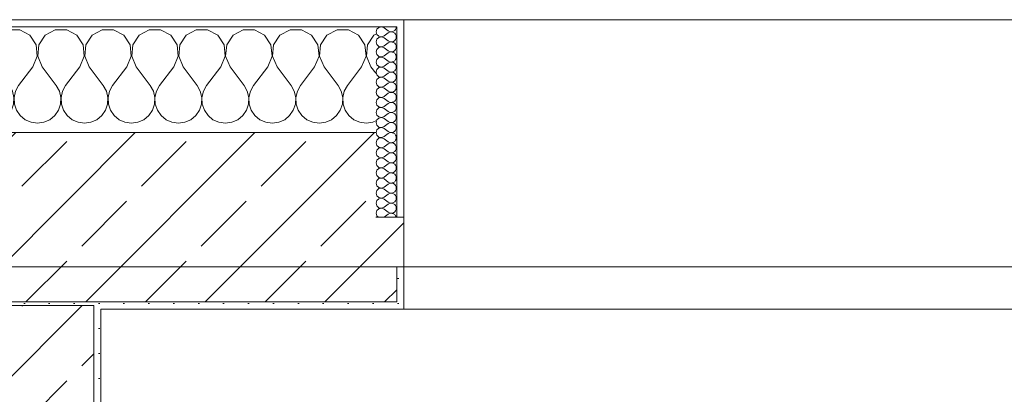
# Model space of a CAD drawing. Header units: metres. Extents: x -3.6 to 84.5, y -11 to 16.8.
# Tile 252 of 256: x 40.175 to 41.572, y 13.324 to 13.855. Entities that reach past the tile are written whole.
import ezdxf

# ---------------------------------------------------------------- set-up
doc = ezdxf.new("R2010")
doc.units = ezdxf.units.M
doc.header["$MEASUREMENT"] = 0
for name, color, linetype in [('604 - Struktur.Wand Aussen', 7, 'Continuous'), ('607 - Struktur.Stütze', 7, 'Continuous'), ('653 - Abdeckung.TB Verkofferung', 7, 'Continuous')]:
    doc.layers.add(name, color=color, linetype=linetype)
pattern_1 = [(45, (0, 0), (-0.0848528, 0.0848528), []), (45, (-0.04243, 0.04243), (-0.0848528, 0.0848528), [0.09, -0.03])]
pattern_2 = [(45, (0, 0), (-0.01767767, 0.01767767), [0, -0.025])]
pattern_3 = [(0, (0, 0), (0, 0.08660254), [0, -0.05]), (0, (0.025, 0.0433), (0, 0.08660254), [0, -0.05])]

# ---------------------------------------------------------------- blocks, each defined once
blk = doc.blocks.new('*X43')
at = {"layer": '604 - Struktur.Wand Aussen', "color": 7, "linetype": 'Continuous', "lineweight": 5}
for p, q in [((39.5748, 13.8407), (39.57, 13.8407)), ((39.5891, 13.833), (39.5748, 13.8407)), ((39.6252, 13.8407), (39.6109, 13.833)), ((39.6415, 13.8407), (39.6252, 13.8407)), ((39.6558, 13.833), (39.6415, 13.8407)), ((39.6919, 13.8407), (39.6776, 13.833)), ((39.7081, 13.8407), (39.6919, 13.8407)), ((39.7224, 13.833), (39.7081, 13.8407)), ((39.7585, 13.8407), (39.7442, 13.833)), ((39.7748, 13.8407), (39.7585, 13.8407)), ((39.7891, 13.833), (39.7748, 13.8407)), ((39.8252, 13.8407), (39.8109, 13.833)), ((39.8415, 13.8407), (39.8252, 13.8407)), ((39.8558, 13.833), (39.8415, 13.8407)), ((39.8919, 13.8407), (39.8776, 13.833)), ((39.9081, 13.8407), (39.8919, 13.8407)), ((39.9224, 13.833), (39.9081, 13.8407)), ((39.9585, 13.8407), (39.9442, 13.833)), ((39.9748, 13.8407), (39.9585, 13.8407)), ((39.9891, 13.833), (39.9748, 13.8407)), ((40.0252, 13.8407), (40.0109, 13.833)), ((40.0415, 13.8407), (40.0252, 13.8407)), ((40.0558, 13.833), (40.0415, 13.8407)), ((40.0919, 13.8407), (40.0776, 13.833)), ((40.1081, 13.8407), (40.0919, 13.8407)), ((40.1224, 13.833), (40.1081, 13.8407)), ((40.1585, 13.8407), (40.1442, 13.833)), ((40.1748, 13.8407), (40.1585, 13.8407)), ((40.1891, 13.833), (40.1748, 13.8407)), ((40.2252, 13.8407), (40.2109, 13.833)), ((40.2415, 13.8407), (40.2252, 13.8407)), ((40.2558, 13.833), (40.2415, 13.8407)), ((40.2919, 13.8407), (40.2776, 13.833)), ((40.3081, 13.8407), (40.2919, 13.8407)), ((40.3224, 13.833), (40.3081, 13.8407)), ((40.3585, 13.8407), (40.3442, 13.833)), ((40.3748, 13.8407), (40.3585, 13.8407)), ((40.3891, 13.833), (40.3748, 13.8407)), ((40.4252, 13.8407), (40.4109, 13.833)), ((40.4415, 13.8407), (40.4252, 13.8407)), ((40.4558, 13.833), (40.4415, 13.8407)), ((40.4919, 13.8407), (40.4776, 13.833)), ((40.5081, 13.8407), (40.4919, 13.8407)), ((40.5224, 13.833), (40.5081, 13.8407)), ((40.5585, 13.8407), (40.5442, 13.833)), ((40.5748, 13.8407), (40.5585, 13.8407)), ((40.5891, 13.833), (40.5748, 13.8407)), ((40.6252, 13.8407), (40.6109, 13.833)), ((40.6415, 13.8407), (40.6252, 13.8407)), ((40.6558, 13.833), (40.6415, 13.8407)), ((40.68, 13.8343), (40.6776, 13.833)), ((39.5981, 13.8195), (39.5891, 13.833)), ((39.6109, 13.833), (39.6019, 13.8195)), ((39.6648, 13.8195), (39.6558, 13.833)), ((39.6776, 13.833), (39.6686, 13.8195)), ((39.7314, 13.8195), (39.7224, 13.833)), ((39.7442, 13.833), (39.7352, 13.8195)), ((39.7981, 13.8195), (39.7891, 13.833)), ((39.8109, 13.833), (39.8019, 13.8195)), ((39.8648, 13.8195), (39.8558, 13.833)), ((39.8776, 13.833), (39.8686, 13.8195)), ((39.9314, 13.8195), (39.9224, 13.833)), ((39.9442, 13.833), (39.9352, 13.8195)), ((39.9981, 13.8195), (39.9891, 13.833)), ((40.0109, 13.833), (40.0019, 13.8195)), ((40.0648, 13.8195), (40.0558, 13.833)), ((40.0776, 13.833), (40.0686, 13.8195)), ((40.1314, 13.8195), (40.1224, 13.833)), ((40.1442, 13.833), (40.1352, 13.8195)), ((40.1981, 13.8195), (40.1891, 13.833)), ((40.2109, 13.833), (40.2019, 13.8195)), ((40.2648, 13.8195), (40.2558, 13.833)), ((40.2776, 13.833), (40.2686, 13.8195)), ((40.3314, 13.8195), (40.3224, 13.833)), ((40.3442, 13.833), (40.3352, 13.8195)), ((40.3981, 13.8195), (40.3891, 13.833)), ((40.4109, 13.833), (40.4019, 13.8195)), ((40.4648, 13.8195), (40.4558, 13.833)), ((40.4776, 13.833), (40.4686, 13.8195)), ((40.5314, 13.8195), (40.5224, 13.833)), ((40.5442, 13.833), (40.5352, 13.8195)), ((40.5981, 13.8195), (40.5891, 13.833)), ((40.6109, 13.833), (40.6019, 13.8195)), ((40.6648, 13.8195), (40.6558, 13.833)), ((40.6776, 13.833), (40.6686, 13.8195)), ((39.5996, 13.8033), (39.5981, 13.8195)), ((39.6019, 13.8195), (39.6004, 13.8033)), ((39.6663, 13.8033), (39.6648, 13.8195)), ((39.6686, 13.8195), (39.667, 13.8033)), ((39.733, 13.8033), (39.7314, 13.8195)), ((39.7352, 13.8195), (39.7337, 13.8033)), ((39.7996, 13.8033), (39.7981, 13.8195)), ((39.8019, 13.8195), (39.8004, 13.8033)), ((39.8663, 13.8033), (39.8648, 13.8195)), ((39.8686, 13.8195), (39.867, 13.8033)), ((39.933, 13.8033), (39.9314, 13.8195)), ((39.9352, 13.8195), (39.9337, 13.8033)), ((39.9996, 13.8033), (39.9981, 13.8195)), ((40.0019, 13.8195), (40.0004, 13.8033)), ((40.0663, 13.8033), (40.0648, 13.8195)), ((40.0686, 13.8195), (40.067, 13.8033)), ((40.133, 13.8033), (40.1314, 13.8195)), ((40.1352, 13.8195), (40.1337, 13.8033)), ((40.1996, 13.8033), (40.1981, 13.8195)), ((40.2019, 13.8195), (40.2004, 13.8033)), ((40.2663, 13.8033), (40.2648, 13.8195)), ((40.2686, 13.8195), (40.267, 13.8033)), ((40.333, 13.8033), (40.3314, 13.8195)), ((40.3352, 13.8195), (40.3337, 13.8033)), ((40.3996, 13.8033), (40.3981, 13.8195)), ((40.4019, 13.8195), (40.4004, 13.8033)), ((40.4663, 13.8033), (40.4648, 13.8195)), ((40.4686, 13.8195), (40.467, 13.8033)), ((40.533, 13.8033), (40.5314, 13.8195)), ((40.5352, 13.8195), (40.5337, 13.8033)), ((40.5996, 13.8033), (40.5981, 13.8195)), ((40.6019, 13.8195), (40.6004, 13.8033)), ((40.6663, 13.8033), (40.6648, 13.8195)), ((40.6686, 13.8195), (40.667, 13.8033)), ((39.5933, 13.7883), (39.5996, 13.8033)), ((39.6004, 13.8033), (39.6067, 13.7883)), ((39.66, 13.7883), (39.6663, 13.8033)), ((39.667, 13.8033), (39.6733, 13.7883)), ((39.7267, 13.7883), (39.733, 13.8033)), ((39.7337, 13.8033), (39.74, 13.7883)), ((39.7933, 13.7883), (39.7996, 13.8033)), ((39.8004, 13.8033), (39.8067, 13.7883)), ((39.86, 13.7883), (39.8663, 13.8033)), ((39.867, 13.8033), (39.8733, 13.7883)), ((39.9267, 13.7883), (39.933, 13.8033)), ((39.9337, 13.8033), (39.94, 13.7883)), ((39.9933, 13.7883), (39.9996, 13.8033)), ((40.0004, 13.8033), (40.0067, 13.7883)), ((40.06, 13.7883), (40.0663, 13.8033)), ((40.067, 13.8033), (40.0733, 13.7883)), ((40.1267, 13.7883), (40.133, 13.8033)), ((40.1337, 13.8033), (40.14, 13.7883)), ((40.1933, 13.7883), (40.1996, 13.8033)), ((40.2004, 13.8033), (40.2067, 13.7883)), ((40.26, 13.7883), (40.2663, 13.8033)), ((40.267, 13.8033), (40.2733, 13.7883)), ((40.3267, 13.7883), (40.333, 13.8033)), ((40.3337, 13.8033), (40.34, 13.7883)), ((40.3933, 13.7883), (40.3996, 13.8033)), ((40.4004, 13.8033), (40.4067, 13.7883)), ((40.46, 13.7883), (40.4663, 13.8033)), ((40.467, 13.8033), (40.4733, 13.7883)), ((40.5267, 13.7883), (40.533, 13.8033)), ((40.5337, 13.8033), (40.54, 13.7883)), ((40.5933, 13.7883), (40.5996, 13.8033)), ((40.6004, 13.8033), (40.6067, 13.7883)), ((40.66, 13.7883), (40.6663, 13.8033)), ((40.667, 13.8033), (40.6733, 13.7883)), ((39.5933, 13.7883), (39.5733, 13.7617)), ((39.6067, 13.7883), (39.6267, 13.7617)), ((39.66, 13.7883), (39.64, 13.7617)), ((39.6733, 13.7883), (39.6933, 13.7617)), ((39.7267, 13.7883), (39.7067, 13.7617)), ((39.74, 13.7883), (39.76, 13.7617)), ((39.7933, 13.7883), (39.7733, 13.7617)), ((39.8067, 13.7883), (39.8267, 13.7617)), ((39.86, 13.7883), (39.84, 13.7617)), ((39.8733, 13.7883), (39.8933, 13.7617)), ((39.9267, 13.7883), (39.9067, 13.7617)), ((39.94, 13.7883), (39.96, 13.7617)), ((39.9933, 13.7883), (39.9733, 13.7617)), ((40.0067, 13.7883), (40.0267, 13.7617)), ((40.06, 13.7883), (40.04, 13.7617)), ((40.0733, 13.7883), (40.0933, 13.7617)), ((40.1267, 13.7883), (40.1067, 13.7617)), ((40.14, 13.7883), (40.16, 13.7617)), ((40.1933, 13.7883), (40.1733, 13.7617)), ((40.2067, 13.7883), (40.2267, 13.7617)), ((40.26, 13.7883), (40.24, 13.7617)), ((40.2733, 13.7883), (40.2933, 13.7617)), ((40.3267, 13.7883), (40.3067, 13.7617)), ((40.34, 13.7883), (40.36, 13.7617)), ((40.3933, 13.7883), (40.3733, 13.7617)), ((40.4067, 13.7883), (40.4267, 13.7617)), ((40.46, 13.7883), (40.44, 13.7617)), ((40.4733, 13.7883), (40.4933, 13.7617)), ((40.5267, 13.7883), (40.5067, 13.7617)), ((40.54, 13.7883), (40.56, 13.7617)), ((40.5933, 13.7883), (40.5733, 13.7617)), ((40.6067, 13.7883), (40.6267, 13.7617)), ((40.66, 13.7883), (40.64, 13.7617)), ((40.6733, 13.7883), (40.68, 13.7794)), ((39.5733, 13.7617), (39.57, 13.7556)), ((39.6311, 13.7536), (39.6267, 13.7617)), ((39.6332, 13.7447), (39.6311, 13.7536)), ((39.6355, 13.7536), (39.6335, 13.7447)), ((39.64, 13.7617), (39.6355, 13.7536)), ((39.6978, 13.7536), (39.6933, 13.7617)), ((39.6999, 13.7447), (39.6978, 13.7536)), ((39.7022, 13.7536), (39.7001, 13.7447)), ((39.7067, 13.7617), (39.7022, 13.7536)), ((39.7645, 13.7536), (39.76, 13.7617)), ((39.7665, 13.7447), (39.7645, 13.7536)), ((39.7689, 13.7536), (39.7668, 13.7447)), ((39.7733, 13.7617), (39.7689, 13.7536)), ((39.8311, 13.7536), (39.8267, 13.7617)), ((39.8332, 13.7447), (39.8311, 13.7536)), ((39.8355, 13.7536), (39.8335, 13.7447)), ((39.84, 13.7617), (39.8355, 13.7536)), ((39.8978, 13.7536), (39.8933, 13.7617)), ((39.8999, 13.7447), (39.8978, 13.7536)), ((39.9022, 13.7536), (39.9001, 13.7447)), ((39.9067, 13.7617), (39.9022, 13.7536)), ((39.9645, 13.7536), (39.96, 13.7617)), ((39.9665, 13.7447), (39.9645, 13.7536)), ((39.9689, 13.7536), (39.9668, 13.7447)), ((39.9733, 13.7617), (39.9689, 13.7536)), ((40.0311, 13.7536), (40.0267, 13.7617)), ((40.0332, 13.7447), (40.0311, 13.7536)), ((40.0355, 13.7536), (40.0335, 13.7447)), ((40.04, 13.7617), (40.0355, 13.7536)), ((40.0978, 13.7536), (40.0933, 13.7617)), ((40.0999, 13.7447), (40.0978, 13.7536)), ((40.1022, 13.7536), (40.1001, 13.7447)), ((40.1067, 13.7617), (40.1022, 13.7536)), ((40.1645, 13.7536), (40.16, 13.7617)), ((40.1665, 13.7447), (40.1645, 13.7536)), ((40.1689, 13.7536), (40.1668, 13.7447)), ((40.1733, 13.7617), (40.1689, 13.7536)), ((40.2311, 13.7536), (40.2267, 13.7617)), ((40.2332, 13.7447), (40.2311, 13.7536)), ((40.2355, 13.7536), (40.2335, 13.7447)), ((40.24, 13.7617), (40.2355, 13.7536)), ((40.2978, 13.7536), (40.2933, 13.7617)), ((40.2999, 13.7447), (40.2978, 13.7536)), ((40.3022, 13.7536), (40.3001, 13.7447)), ((40.3067, 13.7617), (40.3022, 13.7536)), ((40.3645, 13.7536), (40.36, 13.7617)), ((40.3665, 13.7447), (40.3645, 13.7536)), ((40.3689, 13.7536), (40.3668, 13.7447)), ((40.3733, 13.7617), (40.3689, 13.7536)), ((40.4311, 13.7536), (40.4267, 13.7617)), ((40.4332, 13.7447), (40.4311, 13.7536)), ((40.4355, 13.7536), (40.4335, 13.7447)), ((40.44, 13.7617), (40.4355, 13.7536)), ((40.4978, 13.7536), (40.4933, 13.7617)), ((40.4999, 13.7447), (40.4978, 13.7536)), ((40.5022, 13.7536), (40.5001, 13.7447)), ((40.5067, 13.7617), (40.5022, 13.7536)), ((40.5645, 13.7536), (40.56, 13.7617)), ((40.5665, 13.7447), (40.5645, 13.7536)), ((40.5689, 13.7536), (40.5668, 13.7447)), ((40.5733, 13.7617), (40.5689, 13.7536)), ((40.6311, 13.7536), (40.6267, 13.7617)), ((40.6332, 13.7447), (40.6311, 13.7536)), ((40.6355, 13.7536), (40.6335, 13.7447)), ((40.64, 13.7617), (40.6355, 13.7536)), ((39.6328, 13.7355), (39.6332, 13.7447)), ((39.6335, 13.7447), (39.6339, 13.7355)), ((39.6994, 13.7355), (39.6999, 13.7447)), ((39.7001, 13.7447), (39.7006, 13.7355)), ((39.7661, 13.7355), (39.7665, 13.7447)), ((39.7668, 13.7447), (39.7672, 13.7355)), ((39.8328, 13.7355), (39.8332, 13.7447)), ((39.8335, 13.7447), (39.8339, 13.7355)), ((39.8994, 13.7355), (39.8999, 13.7447)), ((39.9001, 13.7447), (39.9006, 13.7355)), ((39.9661, 13.7355), (39.9665, 13.7447)), ((39.9668, 13.7447), (39.9672, 13.7355)), ((40.0328, 13.7355), (40.0332, 13.7447)), ((40.0335, 13.7447), (40.0339, 13.7355)), ((40.0994, 13.7355), (40.0999, 13.7447)), ((40.1001, 13.7447), (40.1006, 13.7355)), ((40.1661, 13.7355), (40.1665, 13.7447)), ((40.1668, 13.7447), (40.1672, 13.7355)), ((40.2328, 13.7355), (40.2332, 13.7447)), ((40.2335, 13.7447), (40.2339, 13.7355)), ((40.2994, 13.7355), (40.2999, 13.7447)), ((40.3001, 13.7447), (40.3006, 13.7355)), ((40.3661, 13.7355), (40.3665, 13.7447)), ((40.3668, 13.7447), (40.3672, 13.7355)), ((40.4328, 13.7355), (40.4332, 13.7447)), ((40.4335, 13.7447), (40.4339, 13.7355)), ((40.4994, 13.7355), (40.4999, 13.7447)), ((40.5001, 13.7447), (40.5006, 13.7355)), ((40.5661, 13.7355), (40.5665, 13.7447)), ((40.5668, 13.7447), (40.5672, 13.7355)), ((40.6328, 13.7355), (40.6332, 13.7447)), ((40.6335, 13.7447), (40.6339, 13.7355)), ((39.57, 13.7273), (39.5702, 13.7268)), ((39.5702, 13.7268), (39.5754, 13.7192)), ((39.6246, 13.7192), (39.6298, 13.7268)), ((39.6298, 13.7268), (39.6328, 13.7355)), ((39.6339, 13.7355), (39.6369, 13.7268)), ((39.6369, 13.7268), (39.6421, 13.7192)), ((39.6913, 13.7192), (39.6965, 13.7268)), ((39.6965, 13.7268), (39.6994, 13.7355)), ((39.7006, 13.7355), (39.7035, 13.7268)), ((39.7035, 13.7268), (39.7087, 13.7192)), ((39.7579, 13.7192), (39.7631, 13.7268)), ((39.7631, 13.7268), (39.7661, 13.7355)), ((39.7672, 13.7355), (39.7702, 13.7268)), ((39.7702, 13.7268), (39.7754, 13.7192)), ((39.8246, 13.7192), (39.8298, 13.7268)), ((39.8298, 13.7268), (39.8328, 13.7355)), ((39.8339, 13.7355), (39.8369, 13.7268)), ((39.8369, 13.7268), (39.8421, 13.7192)), ((39.8913, 13.7192), (39.8965, 13.7268)), ((39.8965, 13.7268), (39.8994, 13.7355)), ((39.9006, 13.7355), (39.9035, 13.7268)), ((39.9035, 13.7268), (39.9087, 13.7192)), ((39.9579, 13.7192), (39.9631, 13.7268)), ((39.9631, 13.7268), (39.9661, 13.7355)), ((39.9672, 13.7355), (39.9702, 13.7268)), ((39.9702, 13.7268), (39.9754, 13.7192)), ((40.0246, 13.7192), (40.0298, 13.7268)), ((40.0298, 13.7268), (40.0328, 13.7355)), ((40.0339, 13.7355), (40.0369, 13.7268)), ((40.0369, 13.7268), (40.0421, 13.7192)), ((40.0913, 13.7192), (40.0965, 13.7268)), ((40.0965, 13.7268), (40.0994, 13.7355)), ((40.1006, 13.7355), (40.1035, 13.7268)), ((40.1035, 13.7268), (40.1087, 13.7192)), ((40.1579, 13.7192), (40.1631, 13.7268)), ((40.1631, 13.7268), (40.1661, 13.7355)), ((40.1672, 13.7355), (40.1702, 13.7268)), ((40.1702, 13.7268), (40.1754, 13.7192)), ((40.2246, 13.7192), (40.2298, 13.7268)), ((40.2298, 13.7268), (40.2328, 13.7355)), ((40.2339, 13.7355), (40.2369, 13.7268)), ((40.2369, 13.7268), (40.2421, 13.7192)), ((40.2913, 13.7192), (40.2965, 13.7268)), ((40.2965, 13.7268), (40.2994, 13.7355)), ((40.3006, 13.7355), (40.3035, 13.7268)), ((40.3035, 13.7268), (40.3087, 13.7192)), ((40.3579, 13.7192), (40.3631, 13.7268)), ((40.3631, 13.7268), (40.3661, 13.7355)), ((40.3672, 13.7355), (40.3702, 13.7268)), ((40.3702, 13.7268), (40.3754, 13.7192)), ((40.4246, 13.7192), (40.4298, 13.7268)), ((40.4298, 13.7268), (40.4328, 13.7355)), ((40.4339, 13.7355), (40.4369, 13.7268)), ((40.4369, 13.7268), (40.4421, 13.7192)), ((40.4913, 13.7192), (40.4965, 13.7268)), ((40.4965, 13.7268), (40.4994, 13.7355)), ((40.5006, 13.7355), (40.5035, 13.7268)), ((40.5035, 13.7268), (40.5087, 13.7192)), ((40.5579, 13.7192), (40.5631, 13.7268)), ((40.5631, 13.7268), (40.5661, 13.7355)), ((40.5672, 13.7355), (40.5702, 13.7268)), ((40.5702, 13.7268), (40.5754, 13.7192)), ((40.6246, 13.7192), (40.6298, 13.7268)), ((40.6298, 13.7268), (40.6328, 13.7355)), ((40.6339, 13.7355), (40.6369, 13.7268)), ((40.6369, 13.7268), (40.6421, 13.7192)), ((39.5754, 13.7192), (39.5825, 13.7133)), ((39.5825, 13.7133), (39.5909, 13.7096)), ((39.5909, 13.7096), (39.6, 13.7083)), ((39.6, 13.7083), (39.6091, 13.7096)), ((39.6091, 13.7096), (39.6175, 13.7133)), ((39.6175, 13.7133), (39.6246, 13.7192)), ((39.6421, 13.7192), (39.6491, 13.7133)), ((39.6491, 13.7133), (39.6576, 13.7096)), ((39.6576, 13.7096), (39.6667, 13.7083)), ((39.6667, 13.7083), (39.6758, 13.7096)), ((39.6758, 13.7096), (39.6842, 13.7133)), ((39.6842, 13.7133), (39.6913, 13.7192)), ((39.7087, 13.7192), (39.7158, 13.7133)), ((39.7158, 13.7133), (39.7242, 13.7096)), ((39.7242, 13.7096), (39.7333, 13.7083)), ((39.7333, 13.7083), (39.7424, 13.7096)), ((39.7424, 13.7096), (39.7509, 13.7133)), ((39.7509, 13.7133), (39.7579, 13.7192)), ((39.7754, 13.7192), (39.7825, 13.7133)), ((39.7825, 13.7133), (39.7909, 13.7096)), ((39.7909, 13.7096), (39.8, 13.7083)), ((39.8, 13.7083), (39.8091, 13.7096)), ((39.8091, 13.7096), (39.8175, 13.7133)), ((39.8175, 13.7133), (39.8246, 13.7192)), ((39.8421, 13.7192), (39.8491, 13.7133)), ((39.8491, 13.7133), (39.8576, 13.7096)), ((39.8576, 13.7096), (39.8667, 13.7083)), ((39.8667, 13.7083), (39.8758, 13.7096)), ((39.8758, 13.7096), (39.8842, 13.7133)), ((39.8842, 13.7133), (39.8913, 13.7192)), ((39.9087, 13.7192), (39.9158, 13.7133)), ((39.9158, 13.7133), (39.9242, 13.7096)), ((39.9242, 13.7096), (39.9333, 13.7083)), ((39.9333, 13.7083), (39.9424, 13.7096)), ((39.9424, 13.7096), (39.9509, 13.7133)), ((39.9509, 13.7133), (39.9579, 13.7192)), ((39.9754, 13.7192), (39.9825, 13.7133)), ((39.9825, 13.7133), (39.9909, 13.7096)), ((39.9909, 13.7096), (40, 13.7083)), ((40, 13.7083), (40.0091, 13.7096)), ((40.0091, 13.7096), (40.0175, 13.7133)), ((40.0175, 13.7133), (40.0246, 13.7192)), ((40.0421, 13.7192), (40.0491, 13.7133)), ((40.0491, 13.7133), (40.0576, 13.7096)), ((40.0576, 13.7096), (40.0667, 13.7083)), ((40.0667, 13.7083), (40.0758, 13.7096)), ((40.0758, 13.7096), (40.0842, 13.7133)), ((40.0842, 13.7133), (40.0913, 13.7192)), ((40.1087, 13.7192), (40.1158, 13.7133)), ((40.1158, 13.7133), (40.1242, 13.7096)), ((40.1242, 13.7096), (40.1333, 13.7083)), ((40.1333, 13.7083), (40.1424, 13.7096)), ((40.1424, 13.7096), (40.1509, 13.7133)), ((40.1509, 13.7133), (40.1579, 13.7192)), ((40.1754, 13.7192), (40.1825, 13.7133)), ((40.1825, 13.7133), (40.1909, 13.7096)), ((40.1909, 13.7096), (40.2, 13.7083)), ((40.2, 13.7083), (40.2091, 13.7096)), ((40.2091, 13.7096), (40.2175, 13.7133)), ((40.2175, 13.7133), (40.2246, 13.7192)), ((40.2421, 13.7192), (40.2491, 13.7133)), ((40.2491, 13.7133), (40.2576, 13.7096)), ((40.2576, 13.7096), (40.2667, 13.7083)), ((40.2667, 13.7083), (40.2758, 13.7096)), ((40.2758, 13.7096), (40.2842, 13.7133)), ((40.2842, 13.7133), (40.2913, 13.7192)), ((40.3087, 13.7192), (40.3158, 13.7133)), ((40.3158, 13.7133), (40.3242, 13.7096)), ((40.3242, 13.7096), (40.3333, 13.7083)), ((40.3333, 13.7083), (40.3424, 13.7096)), ((40.3424, 13.7096), (40.3509, 13.7133)), ((40.3509, 13.7133), (40.3579, 13.7192)), ((40.3754, 13.7192), (40.3825, 13.7133)), ((40.3825, 13.7133), (40.3909, 13.7096)), ((40.3909, 13.7096), (40.4, 13.7083)), ((40.4, 13.7083), (40.4091, 13.7096)), ((40.4091, 13.7096), (40.4175, 13.7133)), ((40.4175, 13.7133), (40.4246, 13.7192)), ((40.4421, 13.7192), (40.4491, 13.7133)), ((40.4491, 13.7133), (40.4576, 13.7096)), ((40.4576, 13.7096), (40.4667, 13.7083)), ((40.4667, 13.7083), (40.4758, 13.7096)), ((40.4758, 13.7096), (40.4842, 13.7133)), ((40.4842, 13.7133), (40.4913, 13.7192)), ((40.5087, 13.7192), (40.5158, 13.7133)), ((40.5158, 13.7133), (40.5242, 13.7096)), ((40.5242, 13.7096), (40.5333, 13.7083)), ((40.5333, 13.7083), (40.5424, 13.7096)), ((40.5424, 13.7096), (40.5509, 13.7133)), ((40.5509, 13.7133), (40.5579, 13.7192)), ((40.5754, 13.7192), (40.5825, 13.7133)), ((40.5825, 13.7133), (40.5909, 13.7096)), ((40.5909, 13.7096), (40.6, 13.7083)), ((40.6, 13.7083), (40.6091, 13.7096)), ((40.6091, 13.7096), (40.6175, 13.7133)), ((40.6175, 13.7133), (40.6246, 13.7192)), ((40.6421, 13.7192), (40.6491, 13.7133)), ((40.6491, 13.7133), (40.6576, 13.7096)), ((40.6576, 13.7096), (40.6667, 13.7083)), ((40.6667, 13.7083), (40.6758, 13.7096)), ((40.6758, 13.7096), (40.68, 13.7115))]:
    blk.add_line(p, q, dxfattribs=at)
blk = doc.blocks.new('*X71')
at = {"layer": '604 - Struktur.Wand Aussen', "color": 7, "linetype": 'Continuous', "lineweight": 5}
for p, q in [((40.6818, 13.8416), (40.6807, 13.8379)), ((40.6807, 13.8379), (40.6818, 13.8341)), ((40.6847, 13.8442), (40.6818, 13.8416)), ((40.6818, 13.8341), (40.6847, 13.8315)), ((40.6885, 13.845), (40.6847, 13.8442)), ((40.6921, 13.8436), (40.6885, 13.845)), ((40.6921, 13.8436), (40.6979, 13.8393)), ((40.6921, 13.8321), (40.6979, 13.8364)), ((40.6979, 13.8393), (40.6996, 13.8383)), ((40.6996, 13.8374), (40.6979, 13.8364)), ((40.6996, 13.8383), (40.7015, 13.8379)), ((40.7015, 13.8378), (40.6996, 13.8374)), ((40.7015, 13.8379), (40.7035, 13.838)), ((40.7035, 13.8377), (40.7015, 13.8378)), ((40.7035, 13.838), (40.7053, 13.8386)), ((40.7053, 13.8371), (40.7035, 13.8377)), ((40.7053, 13.8386), (40.707, 13.8397)), ((40.707, 13.836), (40.7053, 13.8371)), ((40.707, 13.8397), (40.7082, 13.8412)), ((40.7082, 13.8345), (40.707, 13.836)), ((40.7082, 13.8412), (40.709, 13.843)), ((40.709, 13.8327), (40.7082, 13.8345)), ((40.709, 13.843), (40.7093, 13.845)), ((40.6818, 13.8273), (40.6807, 13.8236)), ((40.6807, 13.8236), (40.6818, 13.8198)), ((40.6847, 13.83), (40.6818, 13.8273)), ((40.6847, 13.8315), (40.6885, 13.8307)), ((40.6885, 13.8307), (40.6847, 13.83)), ((40.6885, 13.8307), (40.6921, 13.8321)), ((40.6921, 13.8293), (40.6885, 13.8307)), ((40.6921, 13.8293), (40.6979, 13.825)), ((40.6921, 13.8179), (40.6979, 13.8221)), ((40.6979, 13.825), (40.6996, 13.824)), ((40.6996, 13.8231), (40.6979, 13.8221)), ((40.6996, 13.824), (40.7015, 13.8236)), ((40.7015, 13.8235), (40.6996, 13.8231)), ((40.7015, 13.8236), (40.7035, 13.8237)), ((40.7035, 13.8234), (40.7015, 13.8235)), ((40.7035, 13.8237), (40.7053, 13.8243)), ((40.7053, 13.8228), (40.7035, 13.8234)), ((40.7053, 13.8243), (40.707, 13.8254)), ((40.707, 13.8217), (40.7053, 13.8228)), ((40.707, 13.8254), (40.7082, 13.827)), ((40.7082, 13.8202), (40.707, 13.8217)), ((40.7082, 13.827), (40.709, 13.8288)), ((40.709, 13.8184), (40.7082, 13.8202)), ((40.7093, 13.8307), (40.709, 13.8327)), ((40.709, 13.8288), (40.7093, 13.8307)), ((40.6818, 13.813), (40.6807, 13.8093)), ((40.6807, 13.8093), (40.6818, 13.8055)), ((40.6818, 13.8198), (40.6847, 13.8172)), ((40.6847, 13.8157), (40.6818, 13.813)), ((40.6847, 13.8172), (40.6885, 13.8165)), ((40.6885, 13.8164), (40.6847, 13.8157)), ((40.6885, 13.8165), (40.6921, 13.8179)), ((40.6921, 13.815), (40.6885, 13.8164)), ((40.6921, 13.815), (40.6979, 13.8107)), ((40.6921, 13.8036), (40.6979, 13.8079)), ((40.6979, 13.8107), (40.6996, 13.8098)), ((40.6996, 13.8088), (40.6979, 13.8079)), ((40.6996, 13.8098), (40.7015, 13.8093)), ((40.7015, 13.8093), (40.6996, 13.8088)), ((40.7015, 13.8093), (40.7035, 13.8094)), ((40.7035, 13.8092), (40.7015, 13.8093)), ((40.7035, 13.8094), (40.7053, 13.81)), ((40.7053, 13.8085), (40.7035, 13.8092)), ((40.7053, 13.81), (40.707, 13.8112)), ((40.707, 13.8074), (40.7053, 13.8085)), ((40.707, 13.8112), (40.7082, 13.8127)), ((40.7082, 13.8059), (40.707, 13.8074)), ((40.7082, 13.8127), (40.709, 13.8145)), ((40.7093, 13.8164), (40.709, 13.8184)), ((40.709, 13.8145), (40.7093, 13.8164)), ((40.6818, 13.7988), (40.6807, 13.795)), ((40.6807, 13.795), (40.6818, 13.7912)), ((40.6818, 13.8055), (40.6847, 13.8029)), ((40.6847, 13.8014), (40.6818, 13.7988)), ((40.6847, 13.8029), (40.6885, 13.8022)), ((40.6885, 13.8021), (40.6847, 13.8014)), ((40.6885, 13.8022), (40.6921, 13.8036)), ((40.6921, 13.8007), (40.6885, 13.8021)), ((40.6921, 13.8007), (40.6979, 13.7964)), ((40.6921, 13.7893), (40.6979, 13.7936)), ((40.6979, 13.7964), (40.6996, 13.7955)), ((40.6996, 13.7945), (40.6979, 13.7936)), ((40.6996, 13.7955), (40.7015, 13.795)), ((40.7015, 13.795), (40.6996, 13.7945)), ((40.7015, 13.795), (40.7035, 13.7951)), ((40.7035, 13.7949), (40.7015, 13.795)), ((40.7035, 13.7951), (40.7053, 13.7958)), ((40.7053, 13.7942), (40.7035, 13.7949)), ((40.7053, 13.7958), (40.707, 13.7969)), ((40.707, 13.7931), (40.7053, 13.7942)), ((40.707, 13.7969), (40.7082, 13.7984)), ((40.7082, 13.7916), (40.707, 13.7931)), ((40.709, 13.8041), (40.7082, 13.8059)), ((40.7082, 13.7984), (40.709, 13.8002)), ((40.7093, 13.8021), (40.709, 13.8041)), ((40.709, 13.8002), (40.7093, 13.8021)), ((40.6818, 13.7845), (40.6807, 13.7807)), ((40.6807, 13.7807), (40.6818, 13.777)), ((40.6818, 13.7912), (40.6847, 13.7886)), ((40.6847, 13.7871), (40.6818, 13.7845)), ((40.6847, 13.7886), (40.6885, 13.7879)), ((40.6885, 13.7878), (40.6847, 13.7871)), ((40.6885, 13.7879), (40.6921, 13.7893)), ((40.6921, 13.7864), (40.6885, 13.7878)), ((40.6921, 13.7864), (40.6979, 13.7821)), ((40.6921, 13.775), (40.6979, 13.7793)), ((40.6979, 13.7821), (40.6996, 13.7812)), ((40.6996, 13.7802), (40.6979, 13.7793)), ((40.6996, 13.7812), (40.7015, 13.7807)), ((40.7015, 13.7807), (40.6996, 13.7802)), ((40.7015, 13.7807), (40.7035, 13.7808)), ((40.7035, 13.7806), (40.7015, 13.7807)), ((40.7035, 13.7808), (40.7053, 13.7815)), ((40.7053, 13.78), (40.7035, 13.7806)), ((40.7053, 13.7815), (40.707, 13.7826)), ((40.707, 13.7788), (40.7053, 13.78)), ((40.707, 13.7826), (40.7082, 13.7841)), ((40.7082, 13.7773), (40.707, 13.7788)), ((40.709, 13.7898), (40.7082, 13.7916)), ((40.7082, 13.7841), (40.709, 13.7859)), ((40.7093, 13.7879), (40.709, 13.7898)), ((40.709, 13.7859), (40.7093, 13.7879)), ((40.6818, 13.7702), (40.6807, 13.7664)), ((40.6807, 13.7664), (40.6818, 13.7627)), ((40.6818, 13.777), (40.6847, 13.7743)), ((40.6847, 13.7728), (40.6818, 13.7702)), ((40.6847, 13.7743), (40.6885, 13.7736)), ((40.6885, 13.7735), (40.6847, 13.7728)), ((40.6885, 13.7736), (40.6921, 13.775)), ((40.6921, 13.7721), (40.6885, 13.7735)), ((40.6921, 13.7721), (40.6979, 13.7679)), ((40.6921, 13.7607), (40.6979, 13.765)), ((40.6979, 13.7679), (40.6996, 13.7669)), ((40.6996, 13.766), (40.6979, 13.765)), ((40.6996, 13.7669), (40.7015, 13.7665)), ((40.7015, 13.7664), (40.6996, 13.766)), ((40.7015, 13.7665), (40.7035, 13.7666)), ((40.7035, 13.7663), (40.7015, 13.7664)), ((40.7035, 13.7666), (40.7053, 13.7672)), ((40.7053, 13.7657), (40.7035, 13.7663)), ((40.7053, 13.7672), (40.707, 13.7683)), ((40.707, 13.7646), (40.7053, 13.7657)), ((40.707, 13.7683), (40.7082, 13.7698)), ((40.7082, 13.763), (40.707, 13.7646)), ((40.709, 13.7755), (40.7082, 13.7773)), ((40.7082, 13.7698), (40.709, 13.7716)), ((40.7093, 13.7736), (40.709, 13.7755)), ((40.709, 13.7716), (40.7093, 13.7736)), ((40.6818, 13.7559), (40.6807, 13.7521)), ((40.6807, 13.7521), (40.6818, 13.7484)), ((40.6818, 13.7627), (40.6847, 13.76)), ((40.6847, 13.7585), (40.6818, 13.7559)), ((40.6847, 13.76), (40.6885, 13.7593)), ((40.6885, 13.7593), (40.6847, 13.7585)), ((40.6885, 13.7593), (40.6921, 13.7607)), ((40.6921, 13.7579), (40.6885, 13.7593)), ((40.6921, 13.7579), (40.6979, 13.7536)), ((40.6921, 13.7464), (40.6979, 13.7507)), ((40.6979, 13.7536), (40.6996, 13.7526)), ((40.6996, 13.7517), (40.6979, 13.7507)), ((40.6996, 13.7526), (40.7015, 13.7522)), ((40.7015, 13.7521), (40.6996, 13.7517)), ((40.7015, 13.7522), (40.7035, 13.7523)), ((40.7035, 13.752), (40.7015, 13.7521)), ((40.7035, 13.7523), (40.7053, 13.7529)), ((40.7053, 13.7514), (40.7035, 13.752)), ((40.7053, 13.7529), (40.707, 13.754)), ((40.707, 13.7503), (40.7053, 13.7514)), ((40.707, 13.754), (40.7082, 13.7555)), ((40.7082, 13.7488), (40.707, 13.7503)), ((40.709, 13.7612), (40.7082, 13.763)), ((40.7082, 13.7555), (40.709, 13.7573)), ((40.7093, 13.7593), (40.709, 13.7612)), ((40.709, 13.7573), (40.7093, 13.7593)), ((40.6818, 13.7416), (40.6807, 13.7379)), ((40.6807, 13.7379), (40.6818, 13.7341)), ((40.6818, 13.7484), (40.6847, 13.7458)), ((40.6847, 13.7442), (40.6818, 13.7416)), ((40.6847, 13.7458), (40.6885, 13.745)), ((40.6885, 13.745), (40.6847, 13.7442)), ((40.6885, 13.745), (40.6921, 13.7464)), ((40.6921, 13.7436), (40.6885, 13.745)), ((40.6921, 13.7436), (40.6979, 13.7393)), ((40.6921, 13.7321), (40.6979, 13.7364)), ((40.6979, 13.7393), (40.6996, 13.7383)), ((40.6996, 13.7374), (40.6979, 13.7364)), ((40.6996, 13.7383), (40.7015, 13.7379)), ((40.7015, 13.7378), (40.6996, 13.7374)), ((40.7015, 13.7379), (40.7035, 13.738)), ((40.7035, 13.7377), (40.7015, 13.7378)), ((40.7035, 13.738), (40.7053, 13.7386)), ((40.7053, 13.7371), (40.7035, 13.7377)), ((40.7053, 13.7386), (40.707, 13.7397)), ((40.707, 13.736), (40.7053, 13.7371)), ((40.707, 13.7397), (40.7082, 13.7412)), ((40.709, 13.747), (40.7082, 13.7488)), ((40.7082, 13.7412), (40.709, 13.743)), ((40.7093, 13.745), (40.709, 13.747)), ((40.709, 13.743), (40.7093, 13.745)), ((40.6818, 13.7273), (40.6807, 13.7236)), ((40.6807, 13.7236), (40.6818, 13.7198)), ((40.6818, 13.7341), (40.6847, 13.7315)), ((40.6847, 13.73), (40.6818, 13.7273)), ((40.6847, 13.7315), (40.6885, 13.7307)), ((40.6885, 13.7307), (40.6847, 13.73)), ((40.6885, 13.7307), (40.6921, 13.7321)), ((40.6921, 13.7293), (40.6885, 13.7307)), ((40.6921, 13.7293), (40.6979, 13.725)), ((40.6979, 13.725), (40.6996, 13.724)), ((40.6996, 13.7231), (40.6979, 13.7221)), ((40.6996, 13.724), (40.7015, 13.7236)), ((40.7015, 13.7235), (40.6996, 13.7231)), ((40.7015, 13.7236), (40.7035, 13.7237)), ((40.7035, 13.7234), (40.7015, 13.7235)), ((40.7035, 13.7237), (40.7053, 13.7243)), ((40.7053, 13.7228), (40.7035, 13.7234)), ((40.7053, 13.7243), (40.707, 13.7254)), ((40.707, 13.7217), (40.7053, 13.7228)), ((40.7082, 13.7345), (40.707, 13.736)), ((40.707, 13.7254), (40.7082, 13.727)), ((40.709, 13.7327), (40.7082, 13.7345)), ((40.7082, 13.727), (40.709, 13.7288)), ((40.7093, 13.7307), (40.709, 13.7327)), ((40.709, 13.7288), (40.7093, 13.7307)), ((40.6818, 13.713), (40.6807, 13.7093)), ((40.6807, 13.7093), (40.6818, 13.7055)), ((40.6818, 13.7198), (40.6847, 13.7172)), ((40.6847, 13.7157), (40.6818, 13.713)), ((40.6847, 13.7172), (40.6885, 13.7165)), ((40.6885, 13.7164), (40.6847, 13.7157)), ((40.6885, 13.7165), (40.6921, 13.7179)), ((40.6921, 13.715), (40.6885, 13.7164)), ((40.6921, 13.7179), (40.6979, 13.7221)), ((40.6921, 13.715), (40.6979, 13.7107)), ((40.6979, 13.7107), (40.6996, 13.7098)), ((40.6996, 13.7088), (40.6979, 13.7079)), ((40.6996, 13.7098), (40.7015, 13.7093)), ((40.7015, 13.7093), (40.6996, 13.7088)), ((40.7015, 13.7093), (40.7035, 13.7094)), ((40.7035, 13.7092), (40.7015, 13.7093)), ((40.7035, 13.7094), (40.7053, 13.71)), ((40.7053, 13.7085), (40.7035, 13.7092)), ((40.7053, 13.71), (40.707, 13.7112)), ((40.707, 13.7074), (40.7053, 13.7085)), ((40.7082, 13.7202), (40.707, 13.7217)), ((40.707, 13.7112), (40.7082, 13.7127)), ((40.709, 13.7184), (40.7082, 13.7202)), ((40.7082, 13.7127), (40.709, 13.7145)), ((40.7093, 13.7164), (40.709, 13.7184)), ((40.709, 13.7145), (40.7093, 13.7164)), ((40.6818, 13.6988), (40.6807, 13.695)), ((40.6807, 13.695), (40.6818, 13.6912)), ((40.6818, 13.7055), (40.6847, 13.7029)), ((40.6847, 13.7014), (40.6818, 13.6988)), ((40.6847, 13.7029), (40.6885, 13.7022)), ((40.6885, 13.7021), (40.6847, 13.7014)), ((40.6885, 13.7022), (40.6921, 13.7036)), ((40.6921, 13.7007), (40.6885, 13.7021)), ((40.6921, 13.7036), (40.6979, 13.7079)), ((40.6921, 13.7007), (40.6979, 13.6964)), ((40.6979, 13.6964), (40.6996, 13.6955)), ((40.6996, 13.6945), (40.6979, 13.6936)), ((40.6996, 13.6955), (40.7015, 13.695)), ((40.7015, 13.695), (40.6996, 13.6945)), ((40.7015, 13.695), (40.7035, 13.6951)), ((40.7035, 13.6949), (40.7015, 13.695)), ((40.7035, 13.6951), (40.7053, 13.6958)), ((40.7053, 13.6942), (40.7035, 13.6949)), ((40.7053, 13.6958), (40.707, 13.6969)), ((40.7082, 13.7059), (40.707, 13.7074)), ((40.707, 13.6969), (40.7082, 13.6984)), ((40.709, 13.7041), (40.7082, 13.7059)), ((40.7082, 13.6984), (40.709, 13.7002)), ((40.7093, 13.7021), (40.709, 13.7041)), ((40.709, 13.7002), (40.7093, 13.7021)), ((40.6818, 13.6845), (40.6807, 13.6807)), ((40.6807, 13.6807), (40.6818, 13.677)), ((40.6818, 13.6912), (40.6847, 13.6886)), ((40.6847, 13.6871), (40.6818, 13.6845)), ((40.6847, 13.6886), (40.6885, 13.6879)), ((40.6885, 13.6878), (40.6847, 13.6871)), ((40.6885, 13.6879), (40.6921, 13.6893)), ((40.6921, 13.6864), (40.6885, 13.6878)), ((40.6921, 13.6893), (40.6979, 13.6936)), ((40.6921, 13.6864), (40.6979, 13.6821)), ((40.6979, 13.6821), (40.6996, 13.6812)), ((40.6996, 13.6812), (40.7015, 13.6807)), ((40.7015, 13.6807), (40.6996, 13.6802)), ((40.7015, 13.6807), (40.7035, 13.6808)), ((40.7035, 13.6806), (40.7015, 13.6807)), ((40.7035, 13.6808), (40.7053, 13.6815)), ((40.7053, 13.68), (40.7035, 13.6806)), ((40.707, 13.6931), (40.7053, 13.6942)), ((40.7053, 13.6815), (40.707, 13.6826)), ((40.7082, 13.6916), (40.707, 13.6931)), ((40.707, 13.6826), (40.7082, 13.6841)), ((40.709, 13.6898), (40.7082, 13.6916)), ((40.7082, 13.6841), (40.709, 13.6859)), ((40.7093, 13.6879), (40.709, 13.6898)), ((40.709, 13.6859), (40.7093, 13.6879)), ((40.6818, 13.6702), (40.6807, 13.6664)), ((40.6807, 13.6664), (40.6818, 13.6627)), ((40.6818, 13.677), (40.6847, 13.6743)), ((40.6847, 13.6728), (40.6818, 13.6702)), ((40.6847, 13.6743), (40.6885, 13.6736)), ((40.6885, 13.6735), (40.6847, 13.6728)), ((40.6885, 13.6736), (40.6921, 13.675)), ((40.6921, 13.6721), (40.6885, 13.6735)), ((40.6921, 13.675), (40.6979, 13.6793)), ((40.6921, 13.6721), (40.6979, 13.6679)), ((40.6996, 13.6802), (40.6979, 13.6793)), ((40.6979, 13.6679), (40.6996, 13.6669)), ((40.6996, 13.6669), (40.7015, 13.6665)), ((40.7015, 13.6664), (40.6996, 13.666)), ((40.7015, 13.6665), (40.7035, 13.6666)), ((40.7035, 13.6663), (40.7015, 13.6664)), ((40.7035, 13.6666), (40.7053, 13.6672)), ((40.707, 13.6788), (40.7053, 13.68)), ((40.7053, 13.6672), (40.707, 13.6683)), ((40.7082, 13.6773), (40.707, 13.6788)), ((40.707, 13.6683), (40.7082, 13.6698)), ((40.709, 13.6755), (40.7082, 13.6773)), ((40.7082, 13.6698), (40.709, 13.6716)), ((40.7093, 13.6736), (40.709, 13.6755)), ((40.709, 13.6716), (40.7093, 13.6736)), ((40.6818, 13.6559), (40.6807, 13.6521)), ((40.6818, 13.6627), (40.6847, 13.66)), ((40.6847, 13.6585), (40.6818, 13.6559)), ((40.6847, 13.66), (40.6885, 13.6593)), ((40.6885, 13.6593), (40.6847, 13.6585)), ((40.6885, 13.6593), (40.6921, 13.6607)), ((40.6921, 13.6579), (40.6885, 13.6593)), ((40.6921, 13.6607), (40.6979, 13.665)), ((40.6921, 13.6579), (40.6979, 13.6536)), ((40.6996, 13.666), (40.6979, 13.665)), ((40.6979, 13.6536), (40.6996, 13.6526)), ((40.6996, 13.6526), (40.7015, 13.6522)), ((40.7053, 13.6657), (40.7035, 13.6663)), ((40.7035, 13.6523), (40.7053, 13.6529)), ((40.707, 13.6646), (40.7053, 13.6657)), ((40.7053, 13.6529), (40.707, 13.654)), ((40.7082, 13.663), (40.707, 13.6646)), ((40.707, 13.654), (40.7082, 13.6555)), ((40.709, 13.6612), (40.7082, 13.663)), ((40.7082, 13.6555), (40.709, 13.6573)), ((40.7093, 13.6593), (40.709, 13.6612)), ((40.709, 13.6573), (40.7093, 13.6593)), ((40.6807, 13.6521), (40.6818, 13.6484)), ((40.6818, 13.6416), (40.6807, 13.6379)), ((40.6818, 13.6484), (40.6847, 13.6458)), ((40.6847, 13.6442), (40.6818, 13.6416)), ((40.6847, 13.6458), (40.6885, 13.645)), ((40.6885, 13.645), (40.6847, 13.6442)), ((40.6885, 13.645), (40.6921, 13.6464)), ((40.6921, 13.6436), (40.6885, 13.645)), ((40.6921, 13.6464), (40.6979, 13.6507)), ((40.6921, 13.6436), (40.6979, 13.6393)), ((40.6996, 13.6517), (40.6979, 13.6507)), ((40.6979, 13.6393), (40.6996, 13.6383)), ((40.7015, 13.6521), (40.6996, 13.6517)), ((40.7015, 13.6522), (40.7035, 13.6523)), ((40.7035, 13.652), (40.7015, 13.6521)), ((40.7053, 13.6514), (40.7035, 13.652)), ((40.7035, 13.638), (40.7053, 13.6386)), ((40.707, 13.6503), (40.7053, 13.6514)), ((40.7053, 13.6386), (40.707, 13.6397)), ((40.7082, 13.6488), (40.707, 13.6503)), ((40.707, 13.6397), (40.7082, 13.6412)), ((40.709, 13.647), (40.7082, 13.6488)), ((40.7082, 13.6412), (40.709, 13.643)), ((40.7093, 13.645), (40.709, 13.647)), ((40.709, 13.643), (40.7093, 13.645)), ((40.6807, 13.6379), (40.6818, 13.6341)), ((40.6818, 13.6273), (40.6807, 13.6236)), ((40.6818, 13.6341), (40.6847, 13.6315)), ((40.6847, 13.63), (40.6818, 13.6273)), ((40.6847, 13.6315), (40.6885, 13.6307)), ((40.6885, 13.6307), (40.6847, 13.63)), ((40.6885, 13.6307), (40.6921, 13.6321)), ((40.6921, 13.6293), (40.6885, 13.6307)), ((40.6921, 13.6321), (40.6979, 13.6364)), ((40.6921, 13.6293), (40.6979, 13.625)), ((40.6996, 13.6374), (40.6979, 13.6364)), ((40.6979, 13.625), (40.6996, 13.624)), ((40.6996, 13.6383), (40.7015, 13.6379)), ((40.7015, 13.6378), (40.6996, 13.6374)), ((40.7015, 13.6379), (40.7035, 13.638)), ((40.7035, 13.6377), (40.7015, 13.6378)), ((40.7053, 13.6371), (40.7035, 13.6377)), ((40.707, 13.636), (40.7053, 13.6371)), ((40.7053, 13.6243), (40.707, 13.6254)), ((40.7082, 13.6345), (40.707, 13.636)), ((40.707, 13.6254), (40.7082, 13.627)), ((40.709, 13.6327), (40.7082, 13.6345)), ((40.7082, 13.627), (40.709, 13.6288)), ((40.7093, 13.6307), (40.709, 13.6327)), ((40.709, 13.6288), (40.7093, 13.6307)), ((40.6807, 13.6236), (40.6818, 13.6198)), ((40.6818, 13.613), (40.6807, 13.6093)), ((40.6818, 13.6198), (40.6847, 13.6172)), ((40.6847, 13.6157), (40.6818, 13.613)), ((40.6847, 13.6172), (40.6885, 13.6165)), ((40.6885, 13.6164), (40.6847, 13.6157)), ((40.6885, 13.6165), (40.6921, 13.6179)), ((40.6921, 13.615), (40.6885, 13.6164)), ((40.6921, 13.6179), (40.6979, 13.6221)), ((40.6921, 13.615), (40.6979, 13.6107)), ((40.6996, 13.6231), (40.6979, 13.6221)), ((40.6979, 13.6107), (40.6996, 13.6098)), ((40.6996, 13.624), (40.7015, 13.6236)), ((40.7015, 13.6235), (40.6996, 13.6231)), ((40.7015, 13.6236), (40.7035, 13.6237)), ((40.7035, 13.6234), (40.7015, 13.6235)), ((40.7035, 13.6237), (40.7053, 13.6243)), ((40.7053, 13.6228), (40.7035, 13.6234)), ((40.707, 13.6217), (40.7053, 13.6228)), ((40.7053, 13.61), (40.707, 13.6112)), ((40.7082, 13.6202), (40.707, 13.6217)), ((40.707, 13.6112), (40.7082, 13.6127)), ((40.709, 13.6184), (40.7082, 13.6202)), ((40.7082, 13.6127), (40.709, 13.6145)), ((40.7093, 13.6164), (40.709, 13.6184)), ((40.709, 13.6145), (40.7093, 13.6164)), ((40.6807, 13.6093), (40.6818, 13.6055)), ((40.6818, 13.5988), (40.6807, 13.595)), ((40.6818, 13.6055), (40.6847, 13.6029)), ((40.6847, 13.6014), (40.6818, 13.5988)), ((40.6847, 13.6029), (40.6885, 13.6022)), ((40.6885, 13.6021), (40.6847, 13.6014)), ((40.6885, 13.6022), (40.6921, 13.6036)), ((40.6921, 13.6007), (40.6885, 13.6021)), ((40.6921, 13.6036), (40.6979, 13.6079)), ((40.6921, 13.6007), (40.6979, 13.5964)), ((40.6996, 13.6088), (40.6979, 13.6079)), ((40.6996, 13.6098), (40.7015, 13.6093)), ((40.7015, 13.6093), (40.6996, 13.6088)), ((40.7015, 13.6093), (40.7035, 13.6094)), ((40.7035, 13.6092), (40.7015, 13.6093)), ((40.7035, 13.6094), (40.7053, 13.61)), ((40.7053, 13.6085), (40.7035, 13.6092)), ((40.707, 13.6074), (40.7053, 13.6085)), ((40.7053, 13.5958), (40.707, 13.5969)), ((40.7082, 13.6059), (40.707, 13.6074)), ((40.707, 13.5969), (40.7082, 13.5984)), ((40.709, 13.6041), (40.7082, 13.6059)), ((40.7082, 13.5984), (40.709, 13.6002)), ((40.7093, 13.6021), (40.709, 13.6041)), ((40.709, 13.6002), (40.7093, 13.6021)), ((40.6807, 13.595), (40.6818, 13.5912)), ((40.6818, 13.5845), (40.6807, 13.5807)), ((40.6818, 13.5912), (40.6847, 13.5886)), ((40.6847, 13.5871), (40.6818, 13.5845)), ((40.6847, 13.5886), (40.6885, 13.5879)), ((40.6885, 13.5878), (40.6847, 13.5871)), ((40.6885, 13.5879), (40.6921, 13.5893)), ((40.6921, 13.5864), (40.6885, 13.5878)), ((40.6921, 13.5893), (40.6979, 13.5936)), ((40.6921, 13.5864), (40.6979, 13.5821)), ((40.6979, 13.5964), (40.6996, 13.5955)), ((40.6996, 13.5945), (40.6979, 13.5936)), ((40.6996, 13.5955), (40.7015, 13.595)), ((40.7015, 13.595), (40.6996, 13.5945)), ((40.7015, 13.595), (40.7035, 13.5951)), ((40.7035, 13.5949), (40.7015, 13.595)), ((40.7035, 13.5951), (40.7053, 13.5958)), ((40.7053, 13.5942), (40.7035, 13.5949)), ((40.707, 13.5931), (40.7053, 13.5942)), ((40.7053, 13.5815), (40.707, 13.5826)), ((40.7082, 13.5916), (40.707, 13.5931)), ((40.707, 13.5826), (40.7082, 13.5841)), ((40.709, 13.5898), (40.7082, 13.5916)), ((40.7082, 13.5841), (40.709, 13.5859)), ((40.7093, 13.5879), (40.709, 13.5898)), ((40.709, 13.5859), (40.7093, 13.5879)), ((40.6807, 13.5807), (40.6818, 13.577)), ((40.6818, 13.577), (40.6839, 13.575)), ((40.6921, 13.575), (40.6979, 13.5793)), ((40.6979, 13.5821), (40.6996, 13.5812)), ((40.6996, 13.5802), (40.6979, 13.5793)), ((40.6996, 13.5812), (40.7015, 13.5807)), ((40.7015, 13.5807), (40.6996, 13.5802)), ((40.7015, 13.5807), (40.7035, 13.5808)), ((40.7035, 13.5806), (40.7015, 13.5807)), ((40.7035, 13.5808), (40.7053, 13.5815)), ((40.7053, 13.58), (40.7035, 13.5806)), ((40.707, 13.5788), (40.7053, 13.58)), ((40.7082, 13.5773), (40.707, 13.5788)), ((40.709, 13.5755), (40.7082, 13.5773)), ((40.7091, 13.575), (40.709, 13.5755))]:
    blk.add_line(p, q, dxfattribs=at)

msp = doc.modelspace()

# ---------------------------------------------------------------- hatches: boundary and pattern name
at = {"layer": '604 - Struktur.Wand Aussen', "linetype": 'Continuous', "lineweight": 0, "true_color": 0x000000}
h = msp.add_hatch(dxfattribs=at)
h.set_pattern_fill('Verputz_0001', color=18, style=0, pattern_type=2)
h.set_pattern_definition(pattern_3)
h.paths.add_polyline_path([(39.54, 13.855), (39.54, 13.845), (40.71, 13.845), (40.71, 13.855)])
h = msp.add_hatch(dxfattribs=at)
h.set_pattern_fill('Verputz_0001', color=18, style=0, pattern_type=2)
h.set_pattern_definition(pattern_3)
h.paths.add_polyline_path([(40.71, 13.855), (40.71, 13.575), (40.72, 13.575), (40.72, 13.855)])
h = msp.add_hatch(dxfattribs=at)
h.set_pattern_fill('Beton__Stahlbeton_0001', color=18, style=0, pattern_type=2)
h.set_pattern_definition(pattern_1)
h.paths.add_polyline_path([(39.53, 13.505), (39.54, 13.505), (39.54, 13.455), (40.71, 13.455), (40.71, 13.505), (40.72, 13.505), (40.72, 13.575), (40.71, 13.575), (40.68, 13.575), (40.68, 13.695), (39.57, 13.695), (39.57, 13.575), (39.54, 13.575), (39.53, 13.575)])
h = msp.add_hatch(dxfattribs=at)
h.set_pattern_fill('Gips_0001', color=18, style=0, pattern_type=2)
h.set_pattern_definition(pattern_2)
h.paths.add_polyline_path([(40.71, 13.445), (40.72, 13.445), (40.72, 13.505), (40.71, 13.505)])
h = msp.add_hatch(dxfattribs=at)
h.set_pattern_fill('Gips_0001', color=18, style=0, pattern_type=2)
h.set_pattern_definition(pattern_2)
h.paths.add_polyline_path([(40.29, 13.455), (40.29, 13.445), (40.71, 13.445), (40.71, 13.455)])
at = {"layer": '607 - Struktur.Stütze', "linetype": 'Continuous', "lineweight": 0, "true_color": 0x000000}
h = msp.add_hatch(dxfattribs=at)
h.set_pattern_fill('Gips_0001', color=18, style=0, pattern_type=2)
h.set_pattern_definition(pattern_2)
h.paths.add_polyline_path([(39.97, 13.445), (39.98, 13.445), (39.98, 13.45), (40.28, 13.45), (40.28, 13.445), (40.29, 13.445), (40.29, 13.455), (39.97, 13.455)])
h = msp.add_hatch(dxfattribs=at)
h.set_pattern_fill('Beton__Stahlbeton_0001', color=18, style=0, pattern_type=2)
h.set_pattern_definition(pattern_1)
h.paths.add_polyline_path([(39.98, 13), (40.28, 13), (40.28, 13.45), (39.98, 13.45)])
h = msp.add_hatch(dxfattribs=at)
h.set_pattern_fill('Gips_0001', color=18, style=0, pattern_type=2)
h.set_pattern_definition(pattern_2)
h.paths.add_polyline_path([(40.28, 13), (40.2, 13), (40.2, 12.99), (40.29, 12.99), (40.29, 13.445), (40.28, 13.445)])

# ---------------------------------------------------------------- linework, layer by layer
at = {"layer": '604 - Struktur.Wand Aussen', "color": 7, "linetype": 'Continuous', "lineweight": 5}
for p, q in [((40.71, 13.855), (40.72, 13.855)), ((40.72, 13.855), (40.72, 13.845)), ((40.68, 13.845), (39.57, 13.845)), ((40.68, 13.845), (40.71, 13.845)), ((40.71, 13.575), (40.71, 13.845)), ((40.71, 13.845), (40.71, 13.575)), ((40.72, 13.845), (40.72, 13.705)), ((40.72, 13.705), (40.72, 13.695)), ((40.72, 13.695), (40.72, 13.575)), ((40.68, 13.575), (40.71, 13.575)), ((40.71, 13.575), (40.72, 13.575)), ((40.71, 13.505), (40.72, 13.505)), ((40.72, 13.505), (40.72, 13.455)), ((40.71, 13.445), (40.72, 13.445)), ((40.72, 13.455), (40.72, 13.445))]:
    msp.add_line(p, q, dxfattribs=at)
at = {"layer": '604 - Struktur.Wand Aussen', "color": 7, "linetype": 'Continuous', "lineweight": 13}
for p, q in [((43.12, 13.855), (40.72, 13.855)), ((40.68, 13.695), (39.57, 13.695)), ((40.72, 13.575), (40.72, 13.505)), ((40.71, 13.455), (40.71, 13.505)), ((39.54, 13.455), (40.71, 13.455)), ((40.72, 13.445), (43.12, 13.445))]:
    msp.add_line(p, q, dxfattribs=at)
at = {"layer": '604 - Struktur.Wand Aussen', "color": 7, "linetype": 'Continuous', "lineweight": 5, "flags": 128}
for points in [[(40.71, 13.855), (39.54, 13.855)], [(40.29, 13.445), (40.71, 13.445)]]:
    msp.add_lwpolyline(points, dxfattribs=at)
at = {"layer": '607 - Struktur.Stütze', "color": 7, "linetype": 'Continuous', "lineweight": 13, "flags": 128}
msp.add_lwpolyline([(39.98, 13), (40.28, 13), (40.28, 13.45), (39.98, 13.45)], close=True, dxfattribs=at)
at = {"layer": '607 - Struktur.Stütze', "color": 7, "linetype": 'Continuous', "lineweight": 5, "flags": 128}
msp.add_lwpolyline([(40.2, 12.99), (40.29, 12.99), (40.29, 13.445)], dxfattribs=at)
at = {"layer": '653 - Abdeckung.TB Verkofferung', "color": 7, "linetype": 'Continuous', "lineweight": 9}
msp.add_line((25.89, 13.505), (47.26, 13.505), dxfattribs=at)

# ---------------------------------------------------------------- block references
at = {"layer": '604 - Struktur.Wand Aussen', "color": 7, "lineweight": 18}
for name in ['*X43', '*X71']:
    msp.add_blockref(name, (0, 0), dxfattribs=at)

doc.saveas('drawing.dxf')
